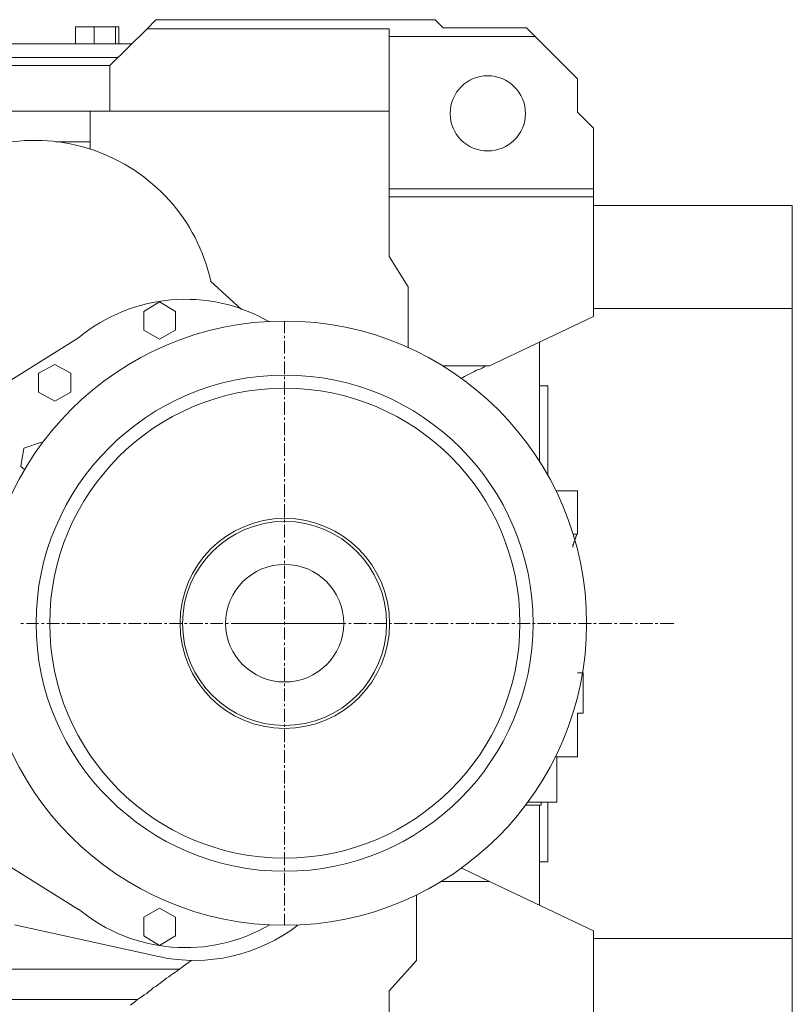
# Model space of a CAD drawing. Header units: millimetres. Extents: x 452087 to 582075, y 10891 to 81641.
# Tile 187 of 256: x 499568 to 500153, y 61124 to 61870. Entities that reach past the tile are written whole.
import ezdxf

# ---------------------------------------------------------------- set-up
doc = ezdxf.new("R2010")
doc.units = ezdxf.units.MM
doc.layers.add('ОЗиМ Металл', color=1, linetype='Continuous', lineweight=50)

# ---------------------------------------------------------------- blocks, each defined once
blk = doc.blocks.new('механизм')
at = {"color": 7, "linetype": 'Continuous', "lineweight": 20, "true_color": 0x000007}
for points in [[(518508.81, 77117.61), (518508.81, 77126.59), (518508.81, 77126.59)], [(518508.81, 77113.87), (518508.81, 77115.74), (518508.81, 77115.74)], [(518508.81, 77102.65), (518508.81, 77112), (518508.81, 77112)], [(518508.81, 77098.54), (518508.81, 77100.41), (518508.81, 77100.41)], [(518508.81, 77087.32), (518508.81, 77096.67), (518508.81, 77096.67)], [(518508.81, 77083.58), (518508.81, 77085.45), (518508.81, 77085.45)], [(518508.81, 77071.98), (518508.81, 77081.71), (518508.81, 77081.71)], [(518508.81, 77068.61), (518508.81, 77070.11), (518508.81, 77070.11)], [(518508.81, 77057.02), (518508.81, 77066.74), (518508.81, 77066.74)], [(518508.81, 77053.28), (518508.81, 77055.15), (518508.81, 77055.15)], [(518508.81, 77042.06), (518508.81, 77051.41), (518508.81, 77051.41)], [(518508.81, 77037.94), (518508.81, 77040.19), (518508.81, 77040.19)], [(518508.81, 77026.72), (518508.81, 77036.07), (518508.81, 77036.07)], [(518508.81, 77022.98), (518508.81, 77024.85), (518508.81, 77024.85)], [(518508.81, 77011.39), (518508.81, 77021.11), (518508.81, 77021.11)], [(518508.81, 77007.65), (518508.81, 77009.52), (518508.81, 77009.52)], [(518508.81, 76996.42), (518508.81, 77005.78), (518508.81, 77005.78)], [(518508.81, 76992.68), (518508.81, 76994.55), (518508.81, 76994.55)], [(518508.81, 76981.09), (518508.81, 76990.81), (518508.81, 76990.81)], [(518508.81, 76977.35), (518508.81, 76979.59), (518508.81, 76979.59)], [(518508.81, 76966.13), (518508.81, 76975.48), (518508.81, 76975.48)], [(518508.81, 76962.39), (518508.81, 76964.26), (518508.81, 76964.26)], [(518508.81, 76950.79), (518508.81, 76960.14), (518508.81, 76960.14)], [(518508.81, 76947.05), (518508.81, 76948.92), (518508.81, 76948.92)], [(518508.81, 76935.83), (518508.81, 76945.18), (518508.81, 76945.18)], [(518508.81, 76932.09), (518508.81, 76933.96), (518508.81, 76933.96)], [(518508.81, 76920.49), (518508.81, 76930.22), (518508.81, 76930.22)], [(518508.81, 76916.75), (518508.81, 76918.62), (518508.81, 76918.62)], [(518508.81, 76905.53), (518508.81, 76914.88), (518508.81, 76914.88)], [(518508.81, 76901.79), (518508.81, 76903.66), (518508.81, 76903.66)], [(518313.56, 76902.54), (518315.43, 76902.54), (518315.43, 76902.54)], [(518317.67, 76902.54), (518326.65, 76902.54), (518326.65, 76902.54)], [(518328.89, 76902.54), (518330.76, 76902.54), (518330.76, 76902.54)], [(518332.63, 76902.54), (518341.98, 76902.54), (518341.98, 76902.54)], [(518343.86, 76902.54), (518345.73, 76902.54), (518345.73, 76902.54)], [(518347.6, 76902.54), (518357.32, 76902.54), (518357.32, 76902.54)], [(518359.19, 76902.54), (518361.06, 76902.54), (518361.06, 76902.54)], [(518362.93, 76902.54), (518372.28, 76902.54), (518372.28, 76902.54)], [(518374.15, 76902.54), (518376.02, 76902.54), (518376.02, 76902.54)], [(518377.89, 76902.54), (518387.24, 76902.54), (518387.24, 76902.54)], [(518389.49, 76902.54), (518391.36, 76902.54), (518391.36, 76902.54)], [(518393.23, 76902.54), (518402.58, 76902.54), (518402.58, 76902.54)], [(518404.45, 76902.54), (518406.69, 76902.54), (518406.69, 76902.54)], [(518408.19, 76902.54), (518417.92, 76902.54), (518417.92, 76902.54)], [(518419.79, 76902.54), (518421.66, 76902.54), (518421.66, 76902.54)], [(518423.53, 76902.54), (518432.88, 76902.54), (518432.88, 76902.54)], [(518434.75, 76902.54), (518436.62, 76902.54), (518436.62, 76902.54)], [(518438.49, 76902.54), (518448.21, 76902.54), (518448.21, 76902.54)], [(518450.08, 76902.54), (518451.95, 76902.54), (518451.95, 76902.54)], [(518453.82, 76902.54), (518463.17, 76902.54), (518463.17, 76902.54)], [(518465.04, 76902.54), (518467.29, 76902.54), (518467.29, 76902.54)], [(518469.16, 76902.54), (518478.51, 76902.54), (518478.51, 76902.54)], [(518471.78, 76902.54), (518546.21, 76902.54), (518546.21, 76902.54)], [(518480.38, 76902.54), (518482.25, 76902.54), (518482.25, 76902.54)], [(518484.12, 76902.54), (518493.85, 76902.54), (518493.85, 76902.54)], [(518495.72, 76902.54), (518497.21, 76902.54), (518497.21, 76902.54)], [(518499.08, 76902.54), (518508.81, 76902.54), (518508.81, 76902.54)], [(518508.81, 76890.57), (518508.81, 76899.55), (518508.81, 76899.55)], [(518510.68, 76902.54), (518512.55, 76902.54), (518512.55, 76902.54)], [(518514.42, 76902.54), (518523.77, 76902.54), (518523.77, 76902.54)], [(518525.64, 76902.54), (518527.51, 76902.54), (518527.51, 76902.54)], [(518529.75, 76902.54), (518539.1, 76902.54), (518539.1, 76902.54)], [(518540.97, 76902.54), (518542.84, 76902.54), (518542.84, 76902.54)], [(518544.71, 76902.54), (518554.07, 76902.54), (518554.07, 76902.54)], [(518556.31, 76902.54), (518558.18, 76902.54), (518558.18, 76902.54)], [(518560.05, 76902.54), (518569.4, 76902.54), (518569.4, 76902.54)], [(518571.27, 76902.54), (518573.14, 76902.54), (518573.14, 76902.54)], [(518575.01, 76902.54), (518584.36, 76902.54), (518584.36, 76902.54)], [(518586.23, 76902.54), (518588.1, 76902.54), (518588.1, 76902.54)], [(518589.97, 76902.54), (518599.7, 76902.54), (518599.7, 76902.54)], [(518601.57, 76902.54), (518603.44, 76902.54), (518603.44, 76902.54)], [(518605.31, 76902.54), (518614.66, 76902.54), (518614.66, 76902.54)], [(518616.9, 76902.54), (518618.77, 76902.54), (518618.77, 76902.54)], [(518620.65, 76902.54), (518630, 76902.54), (518630, 76902.54)], [(518631.87, 76902.54), (518633.74, 76902.54), (518633.74, 76902.54)], [(518635.61, 76902.54), (518645.33, 76902.54), (518645.33, 76902.54)], [(518647.2, 76902.54), (518649.07, 76902.54), (518649.07, 76902.54)], [(518650.57, 76902.54), (518660.29, 76902.54), (518660.29, 76902.54)], [(518662.16, 76902.54), (518664.03, 76902.54), (518664.03, 76902.54)], [(518665.9, 76902.54), (518675.25, 76902.54), (518675.25, 76902.54)], [(518677.13, 76902.54), (518679.37, 76902.54), (518679.37, 76902.54)], [(518681.24, 76902.54), (518690.59, 76902.54), (518690.59, 76902.54)], [(518692.46, 76902.54), (518694.33, 76902.54), (518694.33, 76902.54)], [(518696.2, 76902.54), (518705.93, 76902.54), (518705.93, 76902.54)], [(518707.8, 76902.54), (518709.67, 76902.54), (518709.67, 76902.54)], [(518711.54, 76902.54), (518720.89, 76902.54), (518720.89, 76902.54)], [(518722.76, 76902.54), (518724.63, 76902.54), (518724.63, 76902.54)], [(518726.5, 76902.54), (518736.22, 76902.54), (518736.22, 76902.54)], [(518737.72, 76902.54), (518739.59, 76902.54), (518739.59, 76902.54)], [(518741.83, 76902.54), (518751.19, 76902.54), (518751.19, 76902.54)], [(518753.06, 76902.54), (518754.93, 76902.54), (518754.93, 76902.54)], [(518757.17, 76902.54), (518766.52, 76902.54), (518766.52, 76902.54)], [(518768.39, 76902.54), (518770.26, 76902.54), (518770.26, 76902.54)], [(518772.13, 76902.54), (518781.48, 76902.54), (518781.48, 76902.54)], [(518783.35, 76902.54), (518785.22, 76902.54), (518785.22, 76902.54)], [(518787.09, 76902.54), (518797.19, 76902.54), (518797.19, 76902.54)], [(518508.81, 76886.46), (518508.81, 76888.33), (518508.81, 76888.33)], [(518508.81, 76875.24), (518508.81, 76884.59), (518508.81, 76884.59)], [(518508.81, 76871.12), (518508.81, 76872.99), (518508.81, 76872.99)], [(518508.81, 76859.9), (518508.81, 76869.62), (518508.81, 76869.62)], [(518508.81, 76856.16), (518508.81, 76858.03), (518508.81, 76858.03)], [(518508.81, 76844.94), (518508.81, 76854.29), (518508.81, 76854.29)], [(518508.81, 76841.2), (518508.81, 76843.07), (518508.81, 76843.07)], [(518508.81, 76829.6), (518508.81, 76839.33), (518508.81, 76839.33)], [(518508.81, 76825.86), (518508.81, 76827.73), (518508.81, 76827.73)], [(518508.81, 76814.64), (518508.81, 76823.99), (518508.81, 76823.99)], [(518508.81, 76810.53), (518508.81, 76812.77), (518508.81, 76812.77)], [(518508.81, 76799.31), (518508.81, 76808.66), (518508.81, 76808.66)], [(518508.81, 76795.56), (518508.81, 76797.43), (518508.81, 76797.43)], [(518508.81, 76783.97), (518508.81, 76793.69), (518508.81, 76793.69)], [(518508.81, 76780.6), (518508.81, 76782.47), (518508.81, 76782.47)], [(518508.81, 76769.01), (518508.81, 76778.73), (518508.81, 76778.73)], [(518508.81, 76765.27), (518508.81, 76767.14), (518508.81, 76767.14)], [(518508.81, 76754.05), (518508.81, 76763.4), (518508.81, 76763.4)], [(518508.81, 76749.93), (518508.81, 76752.18), (518508.81, 76752.18)], [(518508.81, 76738.71), (518508.81, 76748.06), (518508.81, 76748.06)], [(518508.81, 76734.97), (518508.81, 76736.84), (518508.81, 76736.84)], [(518508.81, 76723.37), (518508.81, 76733.1), (518508.81, 76733.1)], [(518508.81, 76719.63), (518508.81, 76721.5), (518508.81, 76721.5)], [(518508.81, 76708.41), (518508.81, 76717.76), (518508.81, 76717.76)], [(518657.3, 76712.9), (518655.8, 76713.65), (518655.8, 76713.65)], [(518508.81, 76704.67), (518508.81, 76706.54), (518508.81, 76706.54)], [(518508.81, 76693.45), (518508.81, 76702.8), (518508.81, 76702.8)], [(518508.81, 76689.71), (518508.81, 76691.58), (518508.81, 76691.58)], [(518508.81, 76678.86), (518508.81, 76687.47), (518508.81, 76687.47)]]:
    blk.add_lwpolyline(points, dxfattribs=at)
at = {"layer": 'ОЗиМ Металл', "linetype": 'Continuous', "lineweight": 20}
for points in [[(518407.07, 77343.16), (518413.43, 77349.89), (518413.43, 77349.89)], [(518620.27, 77349.89), (518413.43, 77349.89), (518413.43, 77349.89)], [(518626.26, 77343.91), (518620.27, 77349.89), (518620.27, 77349.89)], [(518386.12, 77344.66), (518353.95, 77344.66), (518353.95, 77344.66)], [(518353.95, 77331.94), (518353.95, 77344.66), (518353.95, 77344.66)], [(518367.79, 77331.94), (518367.79, 77344.66), (518367.79, 77344.66)], [(518379.39, 77315.85), (518407.07, 77343.16), (518407.07, 77343.16)], [(518383.5, 77331.94), (518383.5, 77344.66), (518383.5, 77344.66)], [(518386.12, 77331.94), (518386.12, 77344.66), (518386.12, 77344.66)], [(518586.23, 77343.16), (518407.07, 77343.16), (518407.07, 77343.16)], [(518586.23, 77174.47), (518586.23, 77343.16), (518586.23, 77343.16)], [(518687.97, 77343.91), (518626.26, 77343.91), (518626.26, 77343.91)], [(518694.33, 77337.55), (518687.97, 77343.91), (518687.97, 77343.91)], [(518694.33, 77337.55), (518586.23, 77337.55), (518586.23, 77337.55)], [(518725.75, 77306.13), (518694.33, 77337.55), (518694.33, 77337.55)], [(518395.47, 77331.94), (518178.53, 77331.94), (518178.53, 77331.94)], [(518385.37, 77321.84), (518188.63, 77321.84), (518188.63, 77321.84)], [(518379.39, 77315.85), (518194.61, 77315.85), (518194.61, 77315.85)], [(518379.39, 77282.19), (518379.39, 77315.85), (518379.39, 77315.85)], [(518725.75, 77281.44), (518725.75, 77306.13), (518725.75, 77306.13)], [(518364.8, 77282.19), (518194.61, 77282.19), (518194.61, 77282.19)], [(518586.23, 77282.19), (518379.39, 77282.19), (518364.8, 77282.19)], [(518364.8, 77254.14), (518364.8, 77282.19), (518364.8, 77282.19)], [(518737.72, 77269.47), (518725.75, 77281.44), (518725.75, 77281.44)], [(518737.72, 77224.59), (518737.72, 77269.47), (518737.72, 77269.47)], [(518364.8, 77259.37), (518339.37, 77259.37), (518339.37, 77259.37)], [(518737.72, 77224.59), (518586.23, 77224.59), (518586.23, 77224.59)], [(518737.72, 77129.96), (518737.72, 77218.6), (518737.72, 77224.59)], [(518737.72, 77218.6), (518586.23, 77218.6), (518586.23, 77218.6)], [(518884.84, 77212.25), (518737.72, 77212.25), (518737.72, 77212.25)], [(518884.84, 77212.25), (518884.84, 76592.46), (518884.84, 76592.46)], [(518600.45, 77152.03), (518586.23, 77174.47), (518586.23, 77174.47)], [(518477.01, 77135.19), (518453.82, 77156.14), (518453.82, 77156.14)], [(518600.45, 77106.77), (518600.45, 77152.03), (518600.45, 77152.03)], [(518404.45, 77133.7), (518416.04, 77140.8), (518416.04, 77140.8)], [(518428.01, 77133.7), (518416.04, 77140.8), (518416.04, 77140.8)], [(518404.45, 77119.86), (518404.45, 77133.7), (518404.45, 77133.7)], [(518428.01, 77119.86), (518428.01, 77133.7), (518428.01, 77133.7)], [(518660.67, 77093.3), (518737.72, 77129.96), (518737.72, 77129.96)], [(518884.84, 77135.94), (518737.72, 77135.94), (518737.72, 77135.94)], [(518416.04, 77113.13), (518404.45, 77119.86), (518404.45, 77119.86)], [(518416.04, 77113.13), (518428.01, 77119.86), (518428.01, 77119.86)], [(518216.31, 77026.72), (518356.2, 77114.25), (518356.2, 77114.25)], [(518697.7, 77022.61), (518697.7, 77111.25), (518697.7, 77111.25)], [(518326.65, 77088.06), (518338.62, 77094.42), (518338.62, 77094.42)], [(518350.59, 77088.06), (518338.62, 77094.42), (518338.62, 77094.42)], [(518660.67, 77093.3), (518625.88, 77093.3), (518625.88, 77093.3)], [(518656.55, 77092.55), (518658.05, 77093.3), (518658.05, 77093.3)], [(518326.65, 77073.85), (518326.65, 77088.06), (518326.65, 77088.06)], [(518350.59, 77073.85), (518350.59, 77088.06), (518350.59, 77088.06)], [(518641.97, 77085.45), (518643.46, 77086.19), (518643.46, 77086.19)], [(518643.46, 77086.19), (518644.96, 77086.94), (518644.96, 77086.94)], [(518644.96, 77086.94), (518646.45, 77087.69), (518647.95, 77088.44)], [(518647.95, 77088.44), (518649.45, 77089.19), (518649.45, 77089.19)], [(518649.45, 77089.19), (518650.57, 77089.93), (518650.57, 77089.93)], [(518650.57, 77089.93), (518652.06, 77090.68), (518652.06, 77090.68)], [(518652.06, 77090.68), (518653.56, 77091.06), (518653.56, 77091.06)], [(518653.56, 77091.06), (518655.06, 77091.8), (518655.06, 77091.8)], [(518655.06, 77091.8), (518656.55, 77092.55), (518656.55, 77092.55)], [(518639.35, 77083.95), (518640.84, 77084.7), (518641.97, 77085.45)], [(518703.68, 77078.71), (518697.7, 77078.71), (518697.7, 77078.71)], [(518703.68, 77012.51), (518703.68, 77078.71), (518703.68, 77078.71)], [(518338.62, 77067.12), (518326.65, 77073.85), (518326.65, 77073.85)], [(518338.62, 77067.12), (518350.59, 77073.85), (518350.59, 77073.85)], [(518315.8, 77032.33), (518328.89, 77036.82), (518328.89, 77036.82)], [(518329.64, 77036.45), (518328.89, 77036.82), (518328.89, 77036.82)], [(518313.56, 77018.87), (518315.8, 77032.33), (518315.8, 77032.33)], [(518316.18, 77016.62), (518313.56, 77018.87), (518313.56, 77018.87)], [(518725.75, 77000.91), (518709.67, 77000.91), (518709.67, 77000.91)], [(518725.75, 76968.75), (518725.75, 77000.91), (518725.75, 77000.91)], [(518725.75, 76968.75), (518722.38, 76968.75), (518722.38, 76968.75)], [(518722.76, 76961.26), (518723.13, 76962.01), (518723.13, 76962.01)], [(518723.13, 76962.76), (518723.51, 76963.51), (518723.51, 76963.51)], [(518723.13, 76962.01), (518723.13, 76962.76), (518723.13, 76962.76)], [(518723.51, 76963.51), (518723.88, 76964.26), (518723.88, 76964.26)], [(518723.88, 76965.01), (518724.25, 76965.38), (518724.25, 76965.38)], [(518723.88, 76964.26), (518723.88, 76965.01), (518723.88, 76965.01)], [(518724.25, 76965.38), (518724.63, 76966.13), (518724.63, 76966.13)], [(518724.63, 76966.88), (518725, 76967.62), (518725, 76967.62)], [(518724.63, 76966.13), (518724.63, 76966.88), (518724.63, 76966.88)], [(518725, 76967.62), (518725.38, 76968.37), (518725.38, 76968.37)], [(518725.38, 76968.37), (518725.75, 76968.75), (518725.75, 76968.75)], [(518722.38, 76960.52), (518722.76, 76961.26), (518722.76, 76961.26)], [(518722.38, 76959.77), (518722.38, 76960.52), (518722.38, 76960.52)], [(518722.38, 76959.02), (518722.38, 76959.77), (518722.38, 76959.77)], [(518725.75, 76865.88), (518729.86, 76865.88), (518729.86, 76835.96), (518725.75, 76835.96)], [(518725.75, 76803.79), (518725.75, 76835.96), (518725.75, 76835.96)], [(518725.75, 76803.79), (518709.67, 76803.79), (518709.67, 76803.79)], [(518710.41, 76770.13), (518710.41, 76803.79), (518710.41, 76803.79)], [(518356.2, 76690.46), (518216.31, 76777.98), (518216.31, 76777.98)], [(518698.82, 76767.89), (518687.6, 76767.89), (518687.6, 76767.89)], [(518710.41, 76770.13), (518689.09, 76770.13), (518689.09, 76770.13)], [(518697.7, 76693.45), (518697.7, 76767.89), (518697.7, 76767.89)], [(518698.82, 76767.89), (518698.82, 76770.13), (518698.82, 76770.13)], [(518703.68, 76725.99), (518703.68, 76770.13), (518703.68, 76770.13)], [(518703.68, 76725.99), (518697.7, 76725.99), (518697.7, 76725.99)], [(518659.17, 76712.15), (518640.1, 76721.13), (518640.1, 76721.13)], [(518660.67, 76711.41), (518625.13, 76711.41), (518625.13, 76711.41)], [(518737.72, 76674.75), (518660.67, 76711.41), (518659.17, 76712.15)], [(518606.43, 76652.68), (518606.43, 76701.31), (518606.43, 76701.31)], [(518404.45, 76684.85), (518416.04, 76691.58), (518416.04, 76691.58)], [(518404.45, 76671.01), (518404.45, 76684.85), (518404.45, 76684.85)], [(518428.01, 76684.85), (518416.04, 76691.58), (518416.04, 76691.58)], [(518428.01, 76671.01), (518428.01, 76684.85), (518428.01, 76684.85)], [(518415.3, 76655.67), (518308.7, 76679.24), (518308.7, 76679.24)], [(518416.04, 76663.9), (518404.45, 76671.01), (518404.45, 76671.01)], [(518416.04, 76663.9), (518428.01, 76671.01), (518428.01, 76671.01)], [(518737.72, 76535.23), (518737.72, 76674.75), (518737.72, 76674.75)], [(518884.84, 76669.14), (518737.72, 76669.14), (518737.72, 76669.14)], [(518431.01, 76646.32), (518439.61, 76652.68), (518439.61, 76652.68)], [(518586.23, 76630.24), (518606.43, 76652.68), (518606.43, 76652.68)], [(518431.01, 76646.32), (518226.41, 76646.32), (518226.41, 76646.32)], [(518423.15, 76640.71), (518424.65, 76641.83), (518424.65, 76641.83)], [(518424.65, 76641.83), (518426.14, 76642.96), (518426.14, 76642.96)], [(518426.14, 76642.96), (518428.01, 76644.08), (518428.01, 76644.08)], [(518428.01, 76644.08), (518429.14, 76645.2), (518429.14, 76645.2)], [(518429.14, 76645.2), (518431.01, 76646.32), (518431.01, 76646.32)], [(518411.56, 76632.48), (518413.43, 76633.61), (518413.43, 76633.61)], [(518413.43, 76633.61), (518414.92, 76634.73), (518414.92, 76634.73)], [(518414.92, 76634.73), (518416.42, 76635.85), (518416.42, 76635.85)], [(518416.42, 76635.85), (518417.92, 76636.97), (518417.92, 76636.97)], [(518417.92, 76636.97), (518419.79, 76638.47), (518419.79, 76638.47)], [(518419.79, 76638.47), (518421.28, 76639.59), (518421.28, 76639.59)], [(518421.28, 76639.59), (518423.15, 76640.71), (518423.15, 76640.71)], [(518403.33, 76626.12), (518404.82, 76627.25), (518404.82, 76627.25)], [(518404.82, 76627.25), (518406.69, 76628.37), (518406.69, 76628.37)], [(518406.69, 76628.37), (518408.19, 76629.86), (518408.19, 76629.86)], [(518408.19, 76629.86), (518410.06, 76630.99), (518410.06, 76630.99)], [(518410.06, 76630.99), (518411.56, 76632.48), (518411.56, 76632.48)], [(518586.23, 76461.55), (518586.23, 76467.16), (518586.23, 76580.12), (518586.23, 76586.1), (518586.23, 76630.24)], [(518399.96, 76623.88), (518226.41, 76623.88), (518226.41, 76623.88)], [(518394.72, 76619.77), (518396.59, 76621.26), (518396.59, 76621.26)], [(518396.59, 76621.26), (518398.09, 76622.38), (518398.09, 76622.38)], [(518398.09, 76622.38), (518399.96, 76623.88), (518399.96, 76623.88)], [(518399.96, 76623.88), (518401.46, 76625), (518401.46, 76625)], [(518401.46, 76625), (518403.33, 76626.12), (518403.33, 76626.12)]]:
    blk.add_lwpolyline(points, dxfattribs=at)
for points, knots in [([(518687.22, 77280.32), (518687.22, 77296.03), (518674.51, 77308.37), (518659.17, 77308.37), (518659.17, 77308.37), (518643.84, 77308.37), (518631.49, 77296.03), (518631.49, 77280.32), (518631.49, 77280.32), (518631.49, 77264.99), (518643.84, 77252.64), (518659.17, 77252.64), (518659.17, 77252.64), (518674.51, 77252.64), (518687.22, 77264.99), (518687.22, 77280.32)], [0, 0, 0, 0, 0.0625, 0.0625, 0.0625, 0.062501, 0.125, 0.125, 0.125, 0.125001, 0.1875, 0.1875, 0.1875, 0.187501, 1, 1, 1, 1]), ([(518454.2, 77156.14), (518444.1, 77201.77), (518410.81, 77238.43), (518366.67, 77253.39), (518366.67, 77253.39), (518322.91, 77268.35), (518273.91, 77259.37), (518238.38, 77229.45)], [0, 0, 0, 0, 0.125, 0.125, 0.125, 0.125001, 1, 1, 1, 1]), ([(518732.48, 76902.54), (518732.48, 77026.35), (518632.24, 77126.59), (518508.81, 77126.59), (518508.81, 77126.59), (518385.37, 77126.59), (518285.13, 77026.35), (518285.13, 76902.54), (518285.13, 76902.54), (518285.13, 76779.11), (518385.37, 76678.86), (518508.81, 76678.86), (518508.81, 76678.86), (518632.24, 76678.86), (518732.48, 76779.11), (518732.48, 76902.54)], [0, 0, 0, 0, 0.0625, 0.0625, 0.0625, 0.062501, 0.125, 0.125, 0.125, 0.125001, 0.1875, 0.1875, 0.1875, 0.187501, 1, 1, 1, 1]), ([(518692.83, 76902.54), (518692.83, 77004.28), (518610.55, 77086.57), (518508.81, 77086.57), (518508.81, 77086.57), (518407.44, 77086.57), (518324.78, 77004.28), (518324.78, 76902.54), (518324.78, 76902.54), (518324.78, 76801.18), (518407.44, 76718.89), (518508.81, 76718.89), (518508.81, 76718.89), (518610.55, 76718.89), (518692.83, 76801.18), (518692.83, 76902.54)], [0, 0, 0, 0, 0.0625, 0.0625, 0.0625, 0.062501, 0.125, 0.125, 0.125, 0.125001, 0.1875, 0.1875, 0.1875, 0.187501, 1, 1, 1, 1]), ([(518683.11, 76902.54), (518683.11, 76999.04), (518604.94, 77076.84), (518508.81, 77076.84), (518508.81, 77076.84), (518412.68, 77076.84), (518334.88, 76999.04), (518334.88, 76902.54), (518334.88, 76902.54), (518334.88, 76806.41), (518412.68, 76728.61), (518508.81, 76728.61), (518508.81, 76728.61), (518604.94, 76728.61), (518683.11, 76806.41), (518683.11, 76902.54)], [0, 0, 0, 0, 0.0625, 0.0625, 0.0625, 0.062501, 0.125, 0.125, 0.125, 0.125001, 0.1875, 0.1875, 0.1875, 0.187501, 1, 1, 1, 1]), ([(518586.61, 76902.54), (518586.61, 76945.55), (518551.82, 76980.34), (518508.81, 76980.34), (518508.81, 76980.34), (518465.79, 76980.34), (518431.38, 76945.55), (518431.38, 76902.54), (518431.38, 76902.54), (518431.38, 76859.53), (518465.79, 76824.74), (518508.81, 76824.74), (518508.81, 76824.74), (518551.82, 76824.74), (518586.61, 76859.53), (518586.61, 76902.54)], [0, 0, 0, 0, 0.0625, 0.0625, 0.0625, 0.062501, 0.125, 0.125, 0.125, 0.125001, 0.1875, 0.1875, 0.1875, 0.187501, 1, 1, 1, 1]), ([(518584.36, 76902.54), (518584.36, 76944.06), (518550.7, 76978.1), (518508.81, 76978.1), (518508.81, 76978.1), (518467.29, 76978.1), (518433.25, 76944.06), (518433.25, 76902.54), (518433.25, 76902.54), (518433.25, 76860.65), (518467.29, 76826.98), (518508.81, 76826.98), (518508.81, 76826.98), (518550.7, 76826.98), (518584.36, 76860.65), (518584.36, 76902.54)], [0, 0, 0, 0, 0.0625, 0.0625, 0.0625, 0.062501, 0.125, 0.125, 0.125, 0.125001, 0.1875, 0.1875, 0.1875, 0.187501, 1, 1, 1, 1]), ([(518552.57, 76902.54), (518552.57, 76926.85), (518533.12, 76946.3), (518508.81, 76946.3), (518508.81, 76946.3), (518484.87, 76946.3), (518465.04, 76926.85), (518465.04, 76902.54), (518465.04, 76902.54), (518465.04, 76878.6), (518484.87, 76859.15), (518508.81, 76859.15), (518508.81, 76859.15), (518533.12, 76859.15), (518552.57, 76878.6), (518552.57, 76902.54)], [0, 0, 0, 0, 0.0625, 0.0625, 0.0625, 0.062501, 0.125, 0.125, 0.125, 0.125001, 0.1875, 0.1875, 0.1875, 0.187501, 1, 1, 1, 1])]:
    blk.add_open_spline(points, degree=3, knots=knots, dxfattribs=at)
for points in [[(518497.21, 77126.22), (518452.33, 77152.03), (518396.22, 77147.16), (518356.2, 77114.25)], [(518356.2, 76690.83), (518396.59, 76657.54), (518453.07, 76653.06), (518497.96, 76679.24)], [(518415.67, 76655.67), (518451.58, 76647.82), (518489.73, 76656.42), (518518.91, 76679.24)]]:
    blk.add_open_spline(points, degree=3, dxfattribs=at)

msp = doc.modelspace()

# ---------------------------------------------------------------- block references
at = {"color": 5, "xscale": 1.02236421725, "yscale": 1.02236421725, "zscale": 1.02236421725}
msp.add_blockref('механизм', (-30336.09, -17210.04), dxfattribs=at)

doc.saveas('drawing.dxf')
